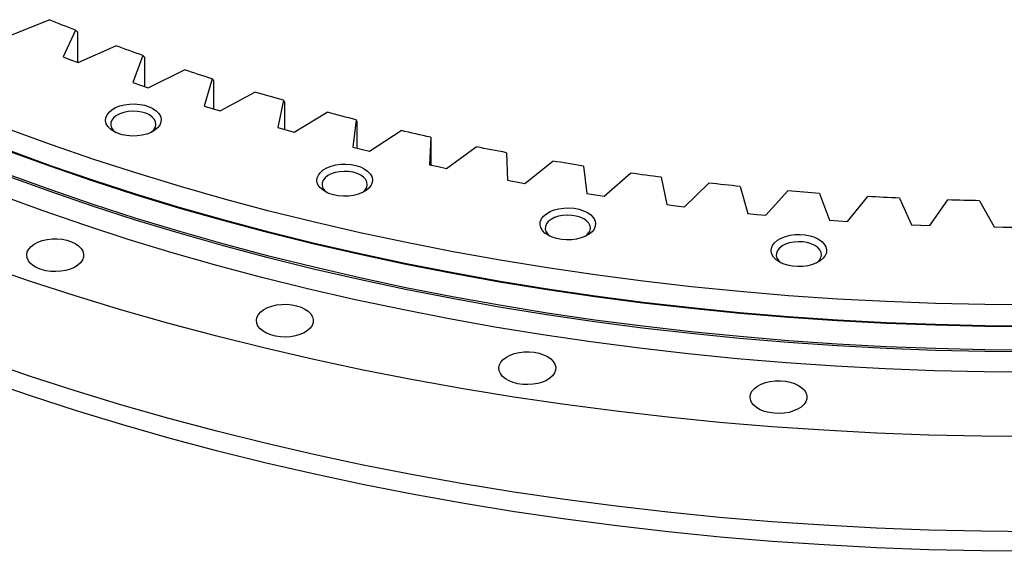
# Model space of a CAD drawing. Header units: millimetres. Extents: x 544 to 8161, y 2697 to 8573.
# Tile 10 of 16: x 5366 to 5747, y 5317 to 5523. Entities that reach past the tile are written whole.
import ezdxf

# ---------------------------------------------------------------- set-up
doc = ezdxf.new("R2010")
doc.units = ezdxf.units.MM
doc.header["$LTSCALE"] = 50

msp = doc.modelspace()

# ---------------------------------------------------------------- linework, layer by layer
at = {"lineweight": 25}
for p, q in [((5362.44, 5516.8), (5377.52, 5522.94)), ((5387.62, 5518.88), (5382.88, 5508.59)), ((5388.44, 5518.2), (5388.44, 5506.46)), ((5388.72, 5506.35), (5403.28, 5512.9)), ((5382.88, 5508.59), (5385.79, 5507.47)), ((5385.79, 5507.47), (5388.72, 5506.35)), ((5413.7, 5509.11), (5409.81, 5498.71)), ((5414.37, 5508.46), (5414.37, 5497.13)), ((5415.82, 5496.64), (5429.83, 5503.57)), ((5409.81, 5498.71), (5412.81, 5497.67)), ((5440.55, 5500.07), (5437.51, 5489.57)), ((5441.07, 5499.44), (5441.07, 5488.47)), ((5412.81, 5497.67), (5415.82, 5496.64)), ((5443.69, 5487.67), (5457.11, 5494.97)), ((5468.11, 5491.78), (5465.93, 5481.2)), ((5468.48, 5491.15), (5468.48, 5480.5)), ((5437.51, 5489.57), (5440.6, 5488.61)), ((5440.6, 5488.61), (5443.69, 5487.67)), ((5472.26, 5479.47), (5485.07, 5487.13)), ((5496.32, 5484.24), (5495.01, 5473.62)), ((5496.54, 5483.62), (5496.54, 5473.24)), ((5465.93, 5481.2), (5469.09, 5480.33)), ((5469.09, 5480.33), (5472.26, 5479.47)), ((5501.47, 5472.06), (5513.64, 5480.06)), ((5525.11, 5477.48), (5524.67, 5466.83)), ((5525.18, 5476.86), (5525.18, 5466.72)), ((5495.01, 5473.62), (5498.23, 5472.83)), ((5498.23, 5472.83), (5501.47, 5472.06)), ((5531.25, 5465.45), (5542.75, 5473.78)), ((5554.42, 5471.51), (5554.86, 5460.86)), ((5561.54, 5459.66), (5572.35, 5468.3)), ((5524.67, 5466.83), (5527.96, 5466.14)), ((5527.96, 5466.14), (5531.25, 5465.45)), ((5584.19, 5466.35), (5585.49, 5455.73)), ((5592.27, 5454.71), (5602.36, 5463.63)), ((5554.86, 5460.86), (5558.19, 5460.26)), ((5558.19, 5460.26), (5561.54, 5459.66)), ((5614.35, 5462), (5616.52, 5451.43)), ((5623.37, 5450.6), (5632.72, 5459.78)), ((5644.82, 5458.49), (5647.86, 5447.98)), ((5654.77, 5447.34), (5663.36, 5456.76)), ((5585.49, 5455.73), (5588.88, 5455.21)), ((5588.88, 5455.21), (5592.27, 5454.71)), ((5675.56, 5455.8), (5679.45, 5445.39)), ((5686.4, 5444.94), (5694.21, 5454.59)), ((5706.48, 5453.96), (5711.21, 5443.67)), ((5718.2, 5443.41), (5725.21, 5453.26)), ((5737.51, 5452.96), (5743.09, 5442.81)), ((5616.52, 5451.43), (5619.94, 5451.01)), ((5619.94, 5451.01), (5623.37, 5450.6)), ((5647.86, 5447.98), (5651.31, 5447.66)), ((5651.31, 5447.66), (5654.77, 5447.34)), ((5679.45, 5445.39), (5682.93, 5445.16)), ((5682.93, 5445.16), (5686.4, 5444.94)), ((5711.21, 5443.67), (5714.71, 5443.53)), ((5714.71, 5443.53), (5718.2, 5443.41)), ((5743.09, 5442.81), (5746.58, 5442.77)), ((5746.58, 5442.77), (5750.08, 5442.74))]:
    msp.add_line(p, q, dxfattribs=at)
at = {"lineweight": 25, "flags": 128}
for points in [[(5387.62, 5518.88), (5386.35, 5519.38), (5385.08, 5519.88), (5383.82, 5520.39), (5382.55, 5520.89), (5381.29, 5521.4), (5380.03, 5521.91), (5378.77, 5522.42), (5377.52, 5522.94)], [(5413.7, 5509.11), (5412.39, 5509.58), (5411.08, 5510.05), (5409.78, 5510.52), (5408.47, 5510.99), (5407.17, 5511.46), (5405.87, 5511.94), (5404.57, 5512.42), (5403.28, 5512.9)], [(5440.55, 5500.07), (5439.2, 5500.5), (5437.86, 5500.94), (5436.52, 5501.37), (5435.17, 5501.81), (5433.83, 5502.24), (5432.5, 5502.68), (5431.16, 5503.12), (5429.83, 5503.57)], [(5468.11, 5491.78), (5466.73, 5492.17), (5465.35, 5492.56), (5463.97, 5492.96), (5462.6, 5493.36), (5461.22, 5493.76), (5459.85, 5494.16), (5458.48, 5494.57), (5457.11, 5494.97)], [(5417.65, 5488.55), (5418.92, 5487.67), (5419.88, 5486.67), (5420.51, 5485.58), (5420.79, 5484.45), (5420.7, 5483.3), (5420.24, 5482.19), (5419.44, 5481.14), (5418.32, 5480.2), (5416.92, 5479.39), (5415.28, 5478.74), (5413.47, 5478.28), (5411.53, 5478.02), (5409.55, 5477.96), (5407.59, 5478.12), (5405.71, 5478.48), (5403.97, 5479.04), (5402.45, 5479.77), (5401.18, 5480.65), (5400.22, 5481.66), (5399.59, 5482.74), (5399.31, 5483.88), (5399.4, 5485.02), (5399.86, 5486.13), (5400.66, 5487.18), (5401.78, 5488.13), (5403.18, 5488.94), (5404.82, 5489.58), (5406.63, 5490.05), (5408.56, 5490.31), (5410.55, 5490.36), (5412.51, 5490.2), (5414.39, 5489.84), (5416.12, 5489.28), (5417.65, 5488.55)], [(5416.24, 5486.1), (5414.86, 5486.75), (5413.3, 5487.22), (5411.59, 5487.5), (5409.83, 5487.58), (5408.07, 5487.45), (5406.4, 5487.12), (5404.87, 5486.6), (5403.56, 5485.91), (5402.51, 5485.09), (5401.77, 5484.16), (5401.37, 5483.17), (5401.33, 5482.15), (5401.64, 5481.14), (5402.29, 5480.19), (5403.23, 5479.37)], [(5496.32, 5484.24), (5494.9, 5484.59), (5493.49, 5484.95), (5492.09, 5485.31), (5490.68, 5485.67), (5489.28, 5486.03), (5487.87, 5486.4), (5486.47, 5486.76), (5485.07, 5487.13)], [(5416.87, 5479.37), (5417.1, 5479.54), (5418, 5480.42), (5418.57, 5481.39), (5418.8, 5482.4), (5418.66, 5483.42), (5418.18, 5484.4), (5417.36, 5485.31), (5416.24, 5486.1)], [(5758.55, 5412.65), (5739.51, 5412.79), (5720.48, 5413.22), (5701.47, 5413.94), (5682.51, 5414.95), (5663.59, 5416.24), (5644.74, 5417.82), (5625.97, 5419.68), (5607.29, 5421.82), (5588.72, 5424.25), (5570.26, 5426.96), (5551.93, 5429.94), (5533.74, 5433.2), (5515.71, 5436.74), (5497.84, 5440.54), (5480.15, 5444.62), (5462.65, 5448.96), (5445.35, 5453.56), (5428.27, 5458.42), (5411.42, 5463.54), (5394.8, 5468.91), (5378.43, 5474.53), (5362.32, 5480.4)], [(5525.11, 5477.48), (5523.67, 5477.79), (5522.23, 5478.11), (5520.8, 5478.43), (5519.36, 5478.75), (5517.93, 5479.08), (5516.5, 5479.4), (5515.07, 5479.73), (5513.64, 5480.06)], [(5758.55, 5404.19), (5739.49, 5404.34), (5720.45, 5404.77), (5701.43, 5405.49), (5682.45, 5406.5), (5663.53, 5407.79), (5644.67, 5409.37), (5625.88, 5411.23), (5607.19, 5413.38), (5588.6, 5415.81), (5570.13, 5418.51), (5551.79, 5421.5), (5533.59, 5424.76), (5515.54, 5428.3), (5497.66, 5432.11), (5479.96, 5436.18), (5462.45, 5440.53), (5445.14, 5445.13), (5428.04, 5450), (5411.18, 5455.12), (5394.55, 5460.5), (5378.17, 5466.12), (5362.05, 5471.99)], [(5758.55, 5404.48), (5739.51, 5404.63), (5720.48, 5405.06), (5701.47, 5405.78), (5682.51, 5406.78), (5663.59, 5408.07), (5644.74, 5409.65), (5625.97, 5411.51), (5607.29, 5413.66), (5588.72, 5416.09), (5570.26, 5418.79), (5551.93, 5421.78), (5533.74, 5425.04), (5515.71, 5428.57), (5497.84, 5432.38), (5480.15, 5436.45), (5462.65, 5440.79), (5445.35, 5445.39), (5428.27, 5450.26), (5411.42, 5455.38), (5394.8, 5460.75), (5378.43, 5466.37), (5362.32, 5472.24)], [(5554.42, 5471.51), (5552.96, 5471.79), (5551.5, 5472.07), (5550.04, 5472.35), (5548.58, 5472.63), (5547.12, 5472.91), (5545.66, 5473.2), (5544.21, 5473.49), (5542.75, 5473.78)], [(5584.19, 5466.35), (5582.7, 5466.58), (5581.22, 5466.82), (5579.74, 5467.06), (5578.26, 5467.31), (5576.78, 5467.55), (5575.3, 5467.8), (5573.82, 5468.04), (5572.35, 5468.3)], [(5499.42, 5465.27), (5500.69, 5464.39), (5501.65, 5463.39), (5502.28, 5462.3), (5502.56, 5461.17), (5502.47, 5460.03), (5502.01, 5458.91), (5501.21, 5457.86), (5500.09, 5456.92), (5498.69, 5456.11), (5497.05, 5455.46), (5495.24, 5455), (5493.3, 5454.74), (5491.32, 5454.68), (5489.36, 5454.84), (5487.48, 5455.21), (5485.74, 5455.76), (5484.22, 5456.49), (5482.95, 5457.38), (5481.99, 5458.38), (5481.35, 5459.46), (5481.08, 5460.6), (5481.17, 5461.74), (5481.63, 5462.86), (5482.43, 5463.9), (5483.55, 5464.85), (5484.95, 5465.66), (5486.59, 5466.3), (5488.4, 5466.77), (5490.33, 5467.03), (5492.32, 5467.08), (5494.28, 5466.92), (5496.16, 5466.56), (5497.89, 5466), (5499.42, 5465.27)], [(5498.01, 5462.82), (5496.63, 5463.47), (5495.07, 5463.94), (5493.36, 5464.22), (5491.6, 5464.3), (5489.84, 5464.17), (5488.17, 5463.84), (5486.64, 5463.32), (5485.33, 5462.64), (5484.28, 5461.81), (5483.54, 5460.88), (5483.14, 5459.89), (5483.09, 5458.87), (5483.41, 5457.86), (5484.06, 5456.91), (5485, 5456.09)], [(5614.35, 5462), (5612.84, 5462.2), (5611.34, 5462.4), (5609.84, 5462.6), (5608.35, 5462.8), (5606.85, 5463), (5605.35, 5463.21), (5603.85, 5463.42), (5602.36, 5463.63)], [(5758.55, 5394.51), (5739.48, 5394.66), (5720.42, 5395.09), (5701.39, 5395.81), (5682.4, 5396.82), (5663.46, 5398.11), (5644.59, 5399.69), (5625.79, 5401.56), (5607.09, 5403.7), (5588.48, 5406.13), (5570, 5408.84), (5551.64, 5411.83), (5533.43, 5415.1), (5515.37, 5418.64), (5497.48, 5422.45), (5479.76, 5426.53), (5462.24, 5430.87), (5444.92, 5435.48), (5427.82, 5440.35), (5410.94, 5445.48), (5394.3, 5450.86), (5377.91, 5456.49), (5361.78, 5462.36)], [(5758.55, 5395.21), (5739.49, 5395.36), (5720.45, 5395.79), (5701.43, 5396.51), (5682.45, 5397.51), (5663.53, 5398.81), (5644.67, 5400.39), (5625.88, 5402.25), (5607.19, 5404.4), (5588.6, 5406.82), (5570.13, 5409.53), (5551.79, 5412.52), (5533.59, 5415.78), (5515.54, 5419.32), (5497.66, 5423.13), (5479.96, 5427.2), (5462.45, 5431.55), (5445.14, 5436.15), (5428.04, 5441.02), (5411.18, 5446.14), (5394.55, 5451.52), (5378.17, 5457.14), (5362.05, 5463.01)], [(5498.64, 5456.09), (5498.87, 5456.26), (5499.77, 5457.14), (5500.34, 5458.11), (5500.57, 5459.12), (5500.43, 5460.14), (5499.95, 5461.12), (5499.13, 5462.03), (5498.01, 5462.82)], [(5644.82, 5458.49), (5643.31, 5458.64), (5641.79, 5458.8), (5640.28, 5458.96), (5638.77, 5459.12), (5637.25, 5459.28), (5635.74, 5459.44), (5634.23, 5459.61), (5632.72, 5459.78)], [(5675.56, 5455.8), (5674.03, 5455.92), (5672.51, 5456.03), (5670.98, 5456.15), (5669.45, 5456.27), (5667.93, 5456.39), (5666.41, 5456.51), (5664.88, 5456.64), (5663.36, 5456.76)], [(5758.55, 5386.64), (5739.32, 5386.79), (5720.11, 5387.22), (5700.92, 5387.95), (5681.77, 5388.96), (5662.68, 5390.27), (5643.65, 5391.86), (5624.7, 5393.74), (5605.84, 5395.91), (5587.08, 5398.36), (5568.45, 5401.09), (5549.94, 5404.1), (5531.58, 5407.39), (5513.37, 5410.96), (5495.33, 5414.8), (5477.47, 5418.92), (5459.8, 5423.3), (5442.34, 5427.95), (5425.09, 5432.86), (5408.08, 5438.02), (5391.3, 5443.45), (5374.77, 5449.12), (5358.51, 5455.05)], [(5706.48, 5453.96), (5704.94, 5454.03), (5703.41, 5454.1), (5701.87, 5454.18), (5700.34, 5454.26), (5698.81, 5454.34), (5697.28, 5454.42), (5695.74, 5454.5), (5694.21, 5454.59)], [(5737.51, 5452.96), (5735.97, 5452.99), (5734.43, 5453.02), (5732.9, 5453.06), (5731.36, 5453.09), (5729.82, 5453.13), (5728.28, 5453.17), (5726.75, 5453.21), (5725.21, 5453.26)], [(5585.75, 5448.35), (5587.02, 5447.47), (5587.99, 5446.47), (5588.62, 5445.39), (5588.89, 5444.25), (5588.8, 5443.11), (5588.35, 5441.99), (5587.54, 5440.95), (5586.42, 5440), (5585.02, 5439.19), (5583.38, 5438.54), (5581.57, 5438.08), (5579.64, 5437.82), (5577.66, 5437.77), (5575.69, 5437.92), (5573.81, 5438.29), (5572.08, 5438.85), (5570.55, 5439.58), (5569.28, 5440.46), (5568.32, 5441.46), (5567.69, 5442.54), (5567.41, 5443.68), (5567.51, 5444.82), (5567.96, 5445.94), (5568.76, 5446.98), (5569.88, 5447.93), (5571.29, 5448.74), (5572.92, 5449.39), (5574.74, 5449.85), (5576.67, 5450.11), (5578.65, 5450.16), (5580.61, 5450.01), (5582.5, 5449.64), (5584.23, 5449.08), (5585.75, 5448.35)], [(5584.34, 5445.9), (5582.97, 5446.55), (5581.4, 5447.02), (5579.7, 5447.3), (5577.93, 5447.38), (5576.17, 5447.25), (5574.5, 5446.92), (5572.97, 5446.4), (5571.66, 5445.72), (5570.61, 5444.89), (5569.87, 5443.97), (5569.47, 5442.97), (5569.43, 5441.95), (5569.74, 5440.94), (5570.4, 5439.99), (5571.33, 5439.17)], [(5584.98, 5439.17), (5585.21, 5439.34), (5586.1, 5440.22), (5586.68, 5441.19), (5586.9, 5442.2), (5586.77, 5443.22), (5586.28, 5444.21), (5585.46, 5445.11), (5584.34, 5445.9)], [(5387.58, 5436.36), (5388.84, 5435.48), (5389.82, 5434.49), (5390.47, 5433.42), (5390.77, 5432.3), (5390.73, 5431.16), (5390.34, 5430.04), (5389.6, 5428.99), (5388.55, 5428.02), (5387.22, 5427.18), (5385.65, 5426.49), (5383.89, 5425.97), (5382.01, 5425.65), (5380.05, 5425.52), (5378.08, 5425.6), (5376.17, 5425.87), (5374.37, 5426.35), (5372.75, 5426.99), (5371.36, 5427.8), (5370.23, 5428.73), (5369.42, 5429.77), (5368.94, 5430.88), (5368.8, 5432.01), (5369.02, 5433.14), (5369.59, 5434.23), (5370.49, 5435.25), (5371.68, 5436.15), (5373.14, 5436.92), (5374.81, 5437.53), (5376.64, 5437.95), (5378.57, 5438.18), (5380.54, 5438.2), (5382.49, 5438.03), (5384.35, 5437.65), (5386.06, 5437.09), (5387.58, 5436.36)], [(5675.17, 5438.09), (5676.44, 5437.2), (5677.41, 5436.2), (5678.04, 5435.12), (5678.31, 5433.98), (5678.22, 5432.84), (5677.77, 5431.72), (5676.96, 5430.68), (5675.84, 5429.73), (5674.44, 5428.92), (5672.8, 5428.28), (5670.99, 5427.81), (5669.06, 5427.55), (5667.08, 5427.5), (5665.11, 5427.66), (5663.23, 5428.02), (5661.5, 5428.58), (5659.97, 5429.31), (5658.7, 5430.19), (5657.74, 5431.19), (5657.11, 5432.28), (5656.83, 5433.41), (5656.93, 5434.55), (5657.38, 5435.67), (5658.18, 5436.72), (5659.3, 5437.66), (5660.71, 5438.47), (5662.34, 5439.12), (5664.16, 5439.58), (5666.09, 5439.84), (5668.07, 5439.9), (5670.03, 5439.74), (5671.92, 5439.37), (5673.65, 5438.82), (5675.17, 5438.09)], [(5673.76, 5435.64), (5672.39, 5436.28), (5670.82, 5436.75), (5669.12, 5437.04), (5667.35, 5437.11), (5665.6, 5436.98), (5663.92, 5436.65), (5662.39, 5436.14), (5661.08, 5435.45), (5660.03, 5434.63), (5659.29, 5433.7), (5658.89, 5432.7), (5658.85, 5431.68), (5659.16, 5430.67), (5659.82, 5429.73), (5660.75, 5428.9)], [(5674.4, 5428.9), (5674.63, 5429.07), (5675.52, 5429.95), (5676.1, 5430.92), (5676.32, 5431.94), (5676.19, 5432.95), (5675.7, 5433.94), (5674.88, 5434.84), (5673.76, 5435.64)], [(5758.55, 5361.74), (5738.2, 5361.89), (5717.86, 5362.35), (5697.55, 5363.12), (5677.28, 5364.2), (5657.07, 5365.58), (5636.92, 5367.26), (5616.86, 5369.25), (5596.9, 5371.54), (5577.05, 5374.14), (5557.32, 5377.03), (5537.73, 5380.22), (5518.29, 5383.7), (5499.01, 5387.48), (5479.92, 5391.55), (5461.01, 5395.9), (5442.31, 5400.54), (5423.83, 5405.46), (5405.57, 5410.66), (5387.56, 5416.13), (5369.8, 5421.87), (5352.31, 5427.88)], [(5476.45, 5411.06), (5477.71, 5410.19), (5478.68, 5409.2), (5479.33, 5408.12), (5479.64, 5407), (5479.6, 5405.86), (5479.2, 5404.74), (5478.47, 5403.69), (5477.42, 5402.72), (5476.09, 5401.88), (5474.52, 5401.19), (5472.76, 5400.68), (5470.87, 5400.35), (5468.91, 5400.22), (5466.95, 5400.3), (5465.03, 5400.58), (5463.24, 5401.05), (5461.62, 5401.69), (5460.22, 5402.5), (5459.1, 5403.44), (5458.28, 5404.47), (5457.8, 5405.58), (5457.67, 5406.71), (5457.89, 5407.84), (5458.46, 5408.93), (5459.35, 5409.95), (5460.55, 5410.85), (5462, 5411.62), (5463.67, 5412.23), (5465.5, 5412.65), (5467.44, 5412.88), (5469.41, 5412.9), (5471.35, 5412.73), (5473.22, 5412.35), (5474.93, 5411.79), (5476.45, 5411.06)], [(5570.27, 5392.67), (5571.54, 5391.8), (5572.51, 5390.81), (5573.16, 5389.73), (5573.47, 5388.61), (5573.43, 5387.47), (5573.03, 5386.36), (5572.3, 5385.3), (5571.25, 5384.34), (5569.92, 5383.5), (5568.35, 5382.81), (5566.59, 5382.29), (5564.7, 5381.96), (5562.74, 5381.83), (5560.77, 5381.91), (5558.86, 5382.19), (5557.07, 5382.66), (5555.44, 5383.31), (5554.05, 5384.11), (5552.93, 5385.05), (5552.11, 5386.09), (5551.63, 5387.19), (5551.5, 5388.32), (5551.72, 5389.46), (5552.29, 5390.55), (5553.18, 5391.56), (5554.38, 5392.47), (5555.83, 5393.23), (5557.5, 5393.84), (5559.33, 5394.26), (5561.26, 5394.49), (5563.23, 5394.52), (5565.18, 5394.34), (5567.04, 5393.96), (5568.76, 5393.4), (5570.27, 5392.67)], [(5758.55, 5324.99), (5738.2, 5325.15), (5717.86, 5325.61), (5697.55, 5326.38), (5677.28, 5327.45), (5657.07, 5328.83), (5636.92, 5330.52), (5616.86, 5332.51), (5596.9, 5334.8), (5577.05, 5337.39), (5557.32, 5340.29), (5537.73, 5343.48), (5518.29, 5346.96), (5499.01, 5350.74), (5479.92, 5354.8), (5461.01, 5359.16), (5442.31, 5363.8), (5423.83, 5368.72), (5405.57, 5373.91), (5387.56, 5379.38), (5369.8, 5385.13), (5352.31, 5391.13)], [(5758.55, 5317.4), (5738.22, 5317.56), (5717.91, 5318.02), (5697.63, 5318.79), (5677.38, 5319.86), (5657.2, 5321.24), (5637.08, 5322.92), (5617.04, 5324.91), (5597.11, 5327.2), (5577.28, 5329.79), (5557.58, 5332.68), (5538.01, 5335.86), (5518.6, 5339.34), (5499.35, 5343.12), (5480.28, 5347.18), (5461.4, 5351.53), (5442.72, 5356.16), (5424.26, 5361.07), (5406.03, 5366.26), (5388.04, 5371.73), (5370.3, 5377.46), (5352.83, 5383.46)], [(5667.45, 5381.51), (5668.72, 5380.64), (5669.69, 5379.65), (5670.34, 5378.57), (5670.65, 5377.45), (5670.61, 5376.31), (5670.21, 5375.2), (5669.48, 5374.14), (5668.43, 5373.18), (5667.1, 5372.34), (5665.53, 5371.65), (5663.77, 5371.13), (5661.88, 5370.8), (5659.92, 5370.67), (5657.96, 5370.75), (5656.04, 5371.03), (5654.25, 5371.5), (5652.63, 5372.15), (5651.23, 5372.95), (5650.11, 5373.89), (5649.29, 5374.93), (5648.81, 5376.03), (5648.68, 5377.17), (5648.9, 5378.3), (5649.47, 5379.39), (5650.36, 5380.4), (5651.56, 5381.31), (5653.01, 5382.08), (5654.68, 5382.68), (5656.51, 5383.1), (5658.44, 5383.33), (5660.42, 5383.36), (5662.36, 5383.18), (5664.23, 5382.8), (5665.94, 5382.24), (5667.45, 5381.51)]]:
    msp.add_lwpolyline(points, dxfattribs=at)
at = {"lineweight": 25}
for points in [[(5387.62, 5518.88), (5387.89, 5518.65), (5388.17, 5518.43), (5388.44, 5518.2)], [(5413.7, 5509.11), (5413.92, 5508.9), (5414.15, 5508.68), (5414.37, 5508.46)], [(5440.55, 5500.07), (5440.72, 5499.86), (5440.9, 5499.65), (5441.07, 5499.44)], [(5468.11, 5491.78), (5468.23, 5491.57), (5468.36, 5491.36), (5468.48, 5491.15)], [(5496.32, 5484.24), (5496.39, 5484.03), (5496.47, 5483.83), (5496.54, 5483.62)], [(5525.11, 5477.48), (5525.13, 5477.27), (5525.16, 5477.07), (5525.18, 5476.86)]]:
    msp.add_open_spline(points, degree=3, dxfattribs=at)

doc.saveas('drawing.dxf')
